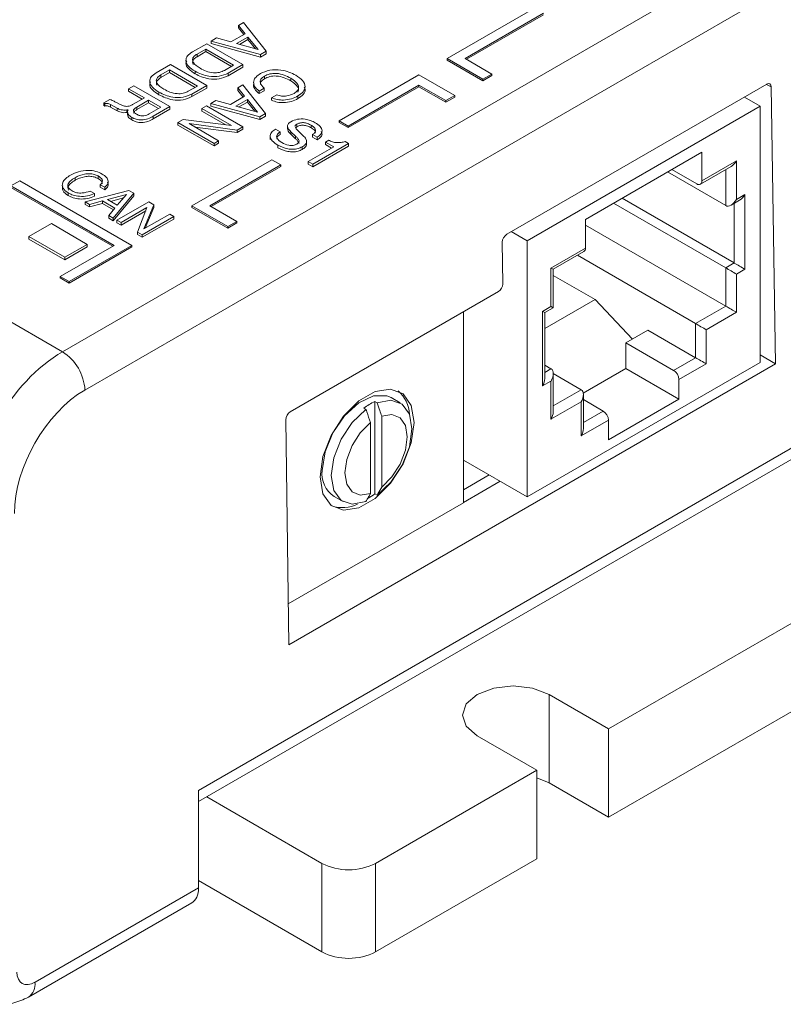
# Model space of a CAD drawing. Header units: inches. Extents: x 0.5 to 33, y 0.5 to 21.5.
# Tile 30 of 35: x 17.3 to 18.5, y 10 to 11.6. Entities that reach past the tile are written whole.
import ezdxf

# ---------------------------------------------------------------- set-up
doc = ezdxf.new("R2010")
doc.units = ezdxf.units.IN
doc.header["$MEASUREMENT"] = 0

msp = doc.modelspace()

# ---------------------------------------------------------------- linework, layer by layer
at = {"color": 7, "linetype": 'Continuous', "lineweight": 15}
for p, q in [((17.3332, 11.0645), (13.1601, 13.4736)), ((17.3332, 11.0645), (18.5548, 11.7697)), ((18.591, 11.7097), (17.3686, 11.004)), ((17.5479, 10.3723), (19.8216, 11.6848)), ((17.5479, 10.3546), (19.8128, 11.6621)), ((18.0781, 11.6068), (17.9403, 11.5272)), ((17.9685, 11.5272), (18.0923, 11.5987)), ((17.9707, 11.526), (18.0923, 11.5962)), ((17.6108, 11.5795), (17.6187, 11.5841)), ((17.6216, 11.5663), (17.6108, 11.5795)), ((17.6108, 11.5795), (17.6108, 11.5754)), ((17.6187, 11.5841), (17.6545, 11.5387)), ((17.5991, 11.5533), (17.6216, 11.5663)), ((17.6258, 11.5611), (17.6079, 11.5507)), ((17.6193, 11.565), (17.6108, 11.5754)), ((17.642, 11.5412), (17.6258, 11.5611)), ((17.6258, 11.5611), (17.6258, 11.557)), ((17.5381, 11.5375), (17.5608, 11.5506)), ((17.5608, 11.5506), (17.618, 11.5176)), ((17.568, 11.5548), (17.5763, 11.5596)), ((17.568, 11.5548), (17.568, 11.5508)), ((17.6457, 11.5336), (17.568, 11.5548)), ((17.6457, 11.5295), (17.568, 11.5508)), ((17.5763, 11.5596), (17.5991, 11.5533)), ((17.6079, 11.5507), (17.642, 11.5412)), ((17.6258, 11.557), (17.6126, 11.5494)), ((17.6377, 11.5424), (17.6258, 11.557)), ((17.5593, 11.5422), (17.5455, 11.5342)), ((17.5593, 11.5381), (17.5455, 11.5301)), ((17.5455, 11.5342), (17.5455, 11.5301)), ((17.6033, 11.5168), (17.5593, 11.5422)), ((17.5593, 11.5422), (17.5593, 11.5381)), ((17.5998, 11.5147), (17.5593, 11.5381)), ((17.642, 11.5412), (17.642, 11.5412)), ((17.6545, 11.5387), (17.6457, 11.5336)), ((17.6545, 11.5346), (17.6457, 11.5295)), ((17.6457, 11.5336), (17.6457, 11.5295)), ((17.6545, 11.5387), (17.6545, 11.5346)), ((17.4809, 11.5045), (17.5036, 11.5176)), ((17.5036, 11.5176), (17.5608, 11.4846)), ((17.5888, 11.5084), (17.6033, 11.5168)), ((17.618, 11.5176), (17.5947, 11.5042)), ((17.618, 11.5135), (17.5947, 11.5001)), ((17.618, 11.5176), (17.618, 11.5135)), ((17.9403, 11.5272), (17.9968, 11.4946)), ((17.9403, 11.5272), (17.9403, 11.5248)), ((17.9403, 11.5248), (17.9968, 11.4921)), ((18.011, 11.5027), (17.9685, 11.5272)), ((17.5021, 11.5092), (17.4883, 11.5012)), ((17.5021, 11.5051), (17.4883, 11.4971)), ((17.4883, 11.5012), (17.4883, 11.4971)), ((17.5461, 11.4838), (17.5021, 11.5092)), ((17.5021, 11.5092), (17.5021, 11.5051)), ((17.5426, 11.4817), (17.5021, 11.5051)), ((17.5424, 11.5071), (17.5424, 11.503)), ((17.5947, 11.5042), (17.5947, 11.5001)), ((17.6518, 11.4993), (17.6518, 11.4952)), ((17.8957, 11.5015), (17.7696, 11.4287)), ((17.9523, 11.4689), (17.8957, 11.5015)), ((17.9968, 11.4946), (18.011, 11.5027)), ((17.9968, 11.4921), (18.011, 11.5003)), ((18.011, 11.5027), (18.011, 11.5003)), ((17.4376, 11.4795), (17.4457, 11.4842)), ((17.4457, 11.4842), (17.5028, 11.4512)), ((17.5316, 11.4754), (17.5461, 11.4838)), ((17.5608, 11.4846), (17.5375, 11.4711)), ((17.5608, 11.4846), (17.5608, 11.4805)), ((17.6098, 11.481), (17.6178, 11.4856)), ((17.6178, 11.4856), (17.6535, 11.4402)), ((17.6933, 11.4962), (17.6933, 11.4921)), ((17.7838, 11.4206), (17.8957, 11.4852)), ((17.7838, 11.4181), (17.8957, 11.4827)), ((17.8957, 11.4852), (17.9381, 11.4607)), ((17.8957, 11.4852), (17.8957, 11.4827)), ((17.8957, 11.4827), (17.9381, 11.4583)), ((17.9968, 11.4946), (17.9968, 11.4921)), ((18.4445, 11.4866), (18.0343, 11.2499)), ((18.4587, 11.0455), (18.4518, 11.4824)), ((17.4625, 11.4651), (17.4376, 11.4795)), ((17.4376, 11.4795), (17.4376, 11.4754)), ((17.459, 11.4631), (17.4376, 11.4754)), ((17.4852, 11.474), (17.4852, 11.47)), ((17.5608, 11.4805), (17.5375, 11.4671)), ((17.5375, 11.4711), (17.5375, 11.4671)), ((17.5981, 11.4548), (17.6206, 11.4678)), ((17.6206, 11.4678), (17.6098, 11.481)), ((17.6098, 11.481), (17.6098, 11.4769)), ((17.6184, 11.4664), (17.6098, 11.4769)), ((17.6515, 11.4805), (17.6434, 11.4758)), ((17.6515, 11.4764), (17.6434, 11.4718)), ((17.6434, 11.4758), (17.6434, 11.4718)), ((17.6515, 11.4805), (17.6515, 11.4764)), ((17.6632, 11.4653), (17.6713, 11.4699)), ((17.7048, 11.4681), (17.7048, 11.464)), ((17.9381, 11.4607), (17.9523, 11.4689)), ((17.9523, 11.4689), (17.9523, 11.4664)), ((17.3986, 11.457), (17.4081, 11.4625)), ((17.4001, 11.4562), (17.3986, 11.457)), ((17.3986, 11.457), (17.3986, 11.453)), ((17.4001, 11.4521), (17.3986, 11.453)), ((17.4001, 11.4562), (17.4001, 11.4521)), ((17.4194, 11.4488), (17.4087, 11.4546)), ((17.4087, 11.4546), (17.4087, 11.4505)), ((17.4195, 11.4571), (17.4243, 11.4546)), ((17.4448, 11.4549), (17.4625, 11.4651)), ((17.4691, 11.4613), (17.4506, 11.4506)), ((17.4691, 11.4572), (17.4506, 11.4465)), ((17.4882, 11.4503), (17.4691, 11.4613)), ((17.4691, 11.4613), (17.4691, 11.4572)), ((17.4846, 11.4483), (17.4691, 11.4572)), ((17.5532, 11.4483), (17.5606, 11.4526)), ((17.5606, 11.4526), (17.6178, 11.4195)), ((17.5671, 11.4563), (17.5753, 11.4611)), ((17.6447, 11.4351), (17.5671, 11.4563)), ((17.5671, 11.4563), (17.5671, 11.4522)), ((17.6447, 11.431), (17.5671, 11.4522)), ((17.5753, 11.4611), (17.5981, 11.4548)), ((17.6249, 11.4626), (17.6069, 11.4522)), ((17.6069, 11.4522), (17.6411, 11.4427)), ((17.6249, 11.4585), (17.6117, 11.4509)), ((17.6411, 11.4427), (17.6249, 11.4626)), ((17.6249, 11.4626), (17.6249, 11.4585)), ((17.6368, 11.4439), (17.6249, 11.4585)), ((17.6632, 11.4653), (17.6632, 11.4612)), ((17.9381, 11.4583), (17.9523, 11.4664)), ((17.9381, 11.4607), (17.9381, 11.4583)), ((18.0665, 11.2395), (18.4343, 11.4518)), ((18.4093, 11.4663), (18.4343, 11.4518)), ((18.4343, 11.4518), (18.4343, 11.0477)), ((17.4194, 11.4447), (17.4087, 11.4505)), ((17.4194, 11.4488), (17.4194, 11.4447)), ((17.4368, 11.4464), (17.4349, 11.446)), ((17.4349, 11.446), (17.4349, 11.442)), ((17.4359, 11.4422), (17.4349, 11.442)), ((17.4359, 11.4433), (17.4359, 11.4382)), ((17.4506, 11.4506), (17.4506, 11.4465)), ((17.4702, 11.4399), (17.4882, 11.4503)), ((17.5028, 11.4512), (17.4765, 11.436)), ((17.5028, 11.4471), (17.4765, 11.4319)), ((17.4765, 11.436), (17.4765, 11.4319)), ((17.5028, 11.4512), (17.5028, 11.4471)), ((17.6, 11.4213), (17.5532, 11.4483)), ((17.5532, 11.4483), (17.5532, 11.4442)), ((17.591, 11.4225), (17.5532, 11.4442)), ((17.6411, 11.4427), (17.6411, 11.4427)), ((17.6535, 11.4402), (17.6447, 11.4351)), ((17.6535, 11.4361), (17.6447, 11.431)), ((17.6535, 11.4402), (17.6535, 11.4361)), ((17.4427, 11.4342), (17.4427, 11.4302)), ((17.5151, 11.4263), (17.5234, 11.4311)), ((17.5151, 11.4263), (17.5151, 11.4222)), ((17.5723, 11.3933), (17.5151, 11.4263)), ((17.5723, 11.3892), (17.5151, 11.4222)), ((17.5234, 11.4311), (17.6, 11.4213)), ((17.6086, 11.4143), (17.533, 11.4244)), ((17.533, 11.4244), (17.5796, 11.3975)), ((17.6447, 11.4351), (17.6447, 11.431)), ((17.6881, 11.4206), (17.6881, 11.4165)), ((17.7029, 11.4235), (17.7029, 11.4194)), ((17.7258, 11.4219), (17.7258, 11.4178)), ((17.7696, 11.4287), (17.7838, 11.4206)), ((17.7696, 11.4287), (17.7696, 11.4263)), ((17.7696, 11.4263), (17.7838, 11.4181)), ((17.7838, 11.4206), (17.7838, 11.4181)), ((17.6086, 11.4102), (17.5422, 11.4191)), ((17.6178, 11.4195), (17.6086, 11.4143)), ((17.6178, 11.4155), (17.6086, 11.4102)), ((17.6086, 11.4143), (17.6086, 11.4102)), ((17.6178, 11.4195), (17.6178, 11.4155)), ((17.6608, 11.4055), (17.6608, 11.4004)), ((17.6689, 11.4153), (17.6693, 11.4155)), ((17.6693, 11.4155), (17.6767, 11.4113)), ((17.6767, 11.4113), (17.6767, 11.4072)), ((17.7009, 11.4047), (17.6936, 11.4117)), ((17.6936, 11.4117), (17.6936, 11.4076)), ((17.7009, 11.4006), (17.6936, 11.4076)), ((17.7003, 11.42), (17.7002, 11.4193)), ((17.7009, 11.4047), (17.7009, 11.4006)), ((17.7029, 11.4194), (17.7012, 11.4179)), ((17.7057, 11.4124), (17.713, 11.4054)), ((17.7353, 11.4029), (17.728, 11.4071)), ((17.728, 11.4071), (17.728, 11.403)), ((17.5796, 11.3975), (17.5723, 11.3933)), ((17.5796, 11.3934), (17.5723, 11.3892)), ((17.5723, 11.3933), (17.5723, 11.3892)), ((17.5796, 11.3975), (17.5796, 11.3934)), ((17.6609, 11.4036), (17.6609, 11.3995)), ((17.673, 11.3906), (17.673, 11.3865)), ((17.7185, 11.3918), (17.7185, 11.3969)), ((17.7185, 11.3958), (17.7185, 11.3917)), ((17.7353, 11.3988), (17.728, 11.403)), ((17.7848, 11.3929), (17.7284, 11.3603)), ((17.7353, 11.4029), (17.7353, 11.3988)), ((17.7482, 11.3954), (17.7533, 11.3984)), ((17.7614, 11.3878), (17.7482, 11.3954)), ((17.7482, 11.3954), (17.7482, 11.3913)), ((17.7578, 11.3858), (17.7482, 11.3913)), ((17.7791, 11.3962), (17.7848, 11.3929)), ((17.7848, 11.3929), (17.7848, 11.3888)), ((17.7115, 11.3878), (17.7115, 11.3837)), ((17.721, 11.3645), (17.7614, 11.3878)), ((17.7848, 11.3888), (17.7284, 11.3562)), ((18.3424, 11.3795), (18.1584, 11.2733)), ((18.3424, 11.3342), (18.3424, 11.3795)), ((17.6635, 11.3675), (17.5375, 11.2947)), ((17.5657, 11.2947), (17.6777, 11.3593)), ((17.6777, 11.3593), (17.6635, 11.3675)), ((17.6777, 11.3593), (17.6777, 11.3569)), ((17.721, 11.3645), (17.721, 11.3604)), ((17.7284, 11.3603), (17.721, 11.3645)), ((17.7284, 11.3562), (17.721, 11.3604)), ((17.7284, 11.3603), (17.7284, 11.3562)), ((18.3967, 11.3655), (18.3424, 11.3342)), ((18.3967, 11.3048), (18.3967, 11.3655)), ((17.5679, 11.2935), (17.6777, 11.3569)), ((18.38, 11.2951), (18.2881, 11.3482)), ((18.2948, 11.352), (18.3341, 11.3294)), ((18.34, 11.3288), (18.3884, 11.3567)), ((17.2661, 11.3343), (17.2519, 11.3262)), ((17.4428, 11.2323), (17.2661, 11.3343)), ((17.353, 11.3391), (17.353, 11.335)), ((17.3895, 11.3418), (17.3895, 11.3377)), ((17.3999, 11.324), (17.3928, 11.328)), ((17.3928, 11.328), (17.3928, 11.324)), ((17.2519, 11.3262), (17.4146, 11.2323)), ((17.2519, 11.3237), (17.4124, 11.2311)), ((17.3422, 11.315), (17.3422, 11.3109)), ((17.3691, 11.301), (17.4379, 11.319)), ((17.3768, 11.318), (17.3838, 11.314)), ((17.3838, 11.314), (17.3838, 11.3099)), ((17.3999, 11.3199), (17.3928, 11.324)), ((17.3999, 11.324), (17.3999, 11.3199)), ((17.4341, 11.3128), (17.404, 11.3046)), ((17.4456, 11.3146), (17.4134, 11.2754)), ((17.4196, 11.2955), (17.4341, 11.3128)), ((17.4341, 11.3128), (17.4341, 11.3128)), ((17.4341, 11.3128), (17.4341, 11.3127)), ((17.4379, 11.319), (17.4456, 11.3146)), ((17.4456, 11.3146), (17.4456, 11.3105)), ((18.4101, 11.3125), (18.3967, 11.3048)), ((18.4101, 11.1948), (18.4101, 11.3125)), ((17.376, 11.297), (17.3691, 11.301)), ((17.3691, 11.301), (17.3691, 11.2969)), ((17.376, 11.2929), (17.3691, 11.2969)), ((17.3961, 11.3024), (17.376, 11.297)), ((17.3961, 11.2984), (17.376, 11.2929)), ((17.376, 11.297), (17.376, 11.2929)), ((17.4158, 11.2911), (17.3961, 11.3024)), ((17.3961, 11.3024), (17.3961, 11.2984)), ((17.4135, 11.2883), (17.3961, 11.2984)), ((17.404, 11.3046), (17.4196, 11.2955)), ((17.4297, 11.3075), (17.4088, 11.3018)), ((17.4456, 11.3105), (17.4134, 11.2713)), ((17.4191, 11.2721), (17.4692, 11.301)), ((17.4772, 11.2964), (17.4618, 11.2582)), ((17.4692, 11.301), (17.4772, 11.2964)), ((17.4772, 11.2964), (17.4772, 11.2923)), ((18.2029, 11.299), (18.38, 11.1968)), ((18.3934, 11.2045), (18.2163, 11.3067)), ((18.3884, 11.296), (18.4017, 11.3037)), ((17.4062, 11.2796), (17.4158, 11.2911)), ((17.4665, 11.292), (17.4256, 11.2684)), ((17.4645, 11.2868), (17.4256, 11.2643)), ((17.4516, 11.2533), (17.4665, 11.292)), ((17.4618, 11.2582), (17.5026, 11.2817)), ((17.4772, 11.2923), (17.4639, 11.2594)), ((17.5026, 11.2817), (17.509, 11.278)), ((17.5375, 11.2947), (17.594, 11.2621)), ((17.5375, 11.2947), (17.5375, 11.2923)), ((17.5375, 11.2923), (17.594, 11.2596)), ((17.6082, 11.2702), (17.5657, 11.2947)), ((17.3156, 11.2666), (17.2802, 11.2462)), ((17.3721, 11.2339), (17.3156, 11.2666)), ((17.4062, 11.2796), (17.4062, 11.2755)), ((17.4134, 11.2754), (17.4062, 11.2796)), ((17.4134, 11.2713), (17.4062, 11.2755)), ((17.4134, 11.2754), (17.4134, 11.2713)), ((17.4256, 11.2684), (17.4191, 11.2721)), ((17.4191, 11.2721), (17.4191, 11.268)), ((17.4256, 11.2643), (17.4191, 11.268)), ((17.4256, 11.2684), (17.4256, 11.2643)), ((17.509, 11.278), (17.4589, 11.2491)), ((17.509, 11.2739), (17.4589, 11.2451)), ((17.509, 11.278), (17.509, 11.2739)), ((17.594, 11.2621), (17.6082, 11.2702)), ((17.594, 11.2596), (17.6082, 11.2678)), ((17.6082, 11.2702), (17.6082, 11.2678)), ((18.1584, 11.228), (18.1584, 11.2733)), ((17.4589, 11.2491), (17.4516, 11.2533)), ((17.4516, 11.2533), (17.4516, 11.2493)), ((17.594, 11.2621), (17.594, 11.2596)), ((18.0415, 11.254), (18.0665, 11.2395)), ((18.38, 11.1363), (18.1584, 11.2642)), ((17.2802, 11.2462), (17.3368, 11.2135)), ((17.2802, 11.2462), (17.2802, 11.2421)), ((17.2802, 11.2421), (17.3368, 11.2094)), ((17.3368, 11.2135), (17.3721, 11.2339)), ((17.3721, 11.2339), (17.3721, 11.2298)), ((17.4589, 11.2451), (17.4516, 11.2493)), ((17.4589, 11.2491), (17.4589, 11.2451)), ((18.0273, 11.2373), (18.0282, 11.1714)), ((18.0665, 11.2395), (18.0665, 10.8354)), ((17.4146, 11.2323), (17.3297, 11.1833)), ((17.3368, 11.2094), (17.3721, 11.2298)), ((17.3438, 11.1751), (17.4428, 11.2323)), ((17.3438, 11.1727), (17.4428, 11.2298)), ((17.4428, 11.2323), (17.4428, 11.2298)), ((18.1584, 11.228), (18.1041, 11.1966)), ((18.1076, 11.1946), (18.156, 11.2226)), ((18.195, 10.4694), (19.4961, 11.2205)), ((17.3368, 11.2135), (17.3368, 11.2094)), ((18.1457, 11.2166), (18.3324, 11.1088)), ((18.3934, 11.2045), (18.38, 11.1968)), ((18.1041, 11.1966), (18.1041, 11.1359)), ((18.1076, 11.1339), (18.1076, 11.1946)), ((18.38, 11.1363), (18.38, 11.1968)), ((18.3967, 11.1871), (18.4101, 11.1948)), ((17.3297, 11.1833), (17.3438, 11.1751)), ((17.3297, 11.1833), (17.3297, 11.1809)), ((17.3297, 11.1809), (17.3438, 11.1727)), ((17.3438, 11.1751), (17.3438, 11.1727)), ((18.1076, 11.1849), (18.1737, 11.1468)), ((18.3967, 11.1267), (18.3967, 11.1871)), ((18.0214, 11.1594), (17.6926, 10.9696)), ((18.1737, 11.1468), (18.0942, 11.1009)), ((18.2325, 11.0843), (18.1737, 11.1468)), ((17.9659, 10.8262), (17.9659, 11.1273)), ((18.1041, 11.1359), (18.0908, 11.1281)), ((18.0908, 11.1281), (18.0908, 11.0105)), ((18.0942, 11.1262), (18.1076, 11.1339)), ((18.0942, 11.0221), (18.0942, 11.1262)), ((18.3324, 11.1088), (18.38, 11.1363)), ((18.3491, 11.0992), (18.3967, 11.1267)), ((18.2224, 11.0785), (18.2572, 11.0985)), ((18.2572, 11.0985), (18.3324, 11.0551)), ((18.3324, 11.1088), (18.3324, 11.0551)), ((18.3491, 11.0455), (18.3491, 11.0992)), ((18.195, 10.3298), (19.4961, 11.0809)), ((18.2976, 11.0351), (18.2224, 11.0785)), ((18.2224, 11.0785), (18.2224, 11.0379)), ((18.0665, 10.8354), (18.4343, 11.0477)), ((18.3324, 11.0551), (18.2976, 11.0351)), ((18.4343, 11.0596), (18.4587, 11.0455)), ((17.6905, 10.602), (18.4587, 11.0455)), ((18.0942, 11.0432), (18.1041, 11.0375)), ((18.155, 10.999), (18.2224, 11.0379)), ((18.2224, 11.0379), (18.306, 10.9897)), ((18.306, 11.0206), (18.3491, 11.0455)), ((18.0908, 11.0105), (18.1041, 11.0182)), ((18.1041, 11.0182), (18.1041, 10.9578)), ((18.1076, 11.03), (18.1517, 11.0045)), ((18.1076, 10.9694), (18.1076, 11.0298)), ((18.306, 10.9897), (18.306, 11.0206)), ((17.8263, 10.9858), (17.8298, 10.9837)), ((17.8263, 10.8402), (17.8263, 10.9858)), ((17.866, 10.9838), (17.8518, 10.992)), ((18.1041, 10.9578), (18.1517, 10.9852)), ((18.1517, 10.9852), (18.1517, 10.9316)), ((18.1552, 10.9432), (18.1552, 10.9969)), ((18.1865, 10.9709), (18.1552, 10.989)), ((18.1949, 10.9256), (18.306, 10.9897)), ((17.8086, 10.9756), (17.8121, 10.9735)), ((17.6855, 10.9569), (17.6905, 10.602)), ((17.8369, 10.9629), (17.8369, 10.8508)), ((18.1517, 10.9316), (18.1949, 10.9565)), ((18.1949, 10.9256), (18.1949, 10.9565)), ((17.8192, 10.8406), (17.8192, 10.9527)), ((18.0665, 10.8354), (17.9659, 10.8935)), ((17.9659, 10.8466), (18.0066, 10.8701)), ((17.9659, 10.8266), (18.0239, 10.8601)), ((17.7618, 10.8361), (17.776, 10.8279)), ((17.8263, 10.8402), (17.8298, 10.8382)), ((17.6896, 10.6667), (17.9659, 10.8262)), ((18.195, 10.4694), (18.101, 10.5237)), ((18.101, 10.3841), (18.101, 10.5237)), ((17.9878, 10.4584), (18.0819, 10.4041)), ((18.195, 10.3298), (18.195, 10.4694)), ((17.8273, 10.2571), (18.0819, 10.4041)), ((18.0819, 10.2645), (18.0819, 10.4041)), ((18.101, 10.3841), (18.0819, 10.3922)), ((18.195, 10.3298), (18.101, 10.3841)), ((17.5479, 10.2186), (17.5479, 10.3723)), ((17.5608, 10.362), (17.7425, 10.2571)), ((17.7425, 10.1175), (17.7425, 10.2571)), ((17.8273, 10.1175), (18.0819, 10.2645)), ((17.8273, 10.2571), (17.8273, 10.1175)), ((17.7425, 10.1175), (17.5479, 10.2298)), ((17.2898, 10.0695), (17.5479, 10.2186)), ((17.2794, 10.0459), (17.5371, 10.1947))]:
    msp.add_line(p, q, dxfattribs=at)
at = {"color": 8, "linetype": 'Continuous', "lineweight": 15}
for p, q in [((18.4441, 11.4864), (18.4518, 11.4824)), ((18.38, 11.2951), (18.38, 11.3519)), ((18.3934, 11.2045), (18.3934, 11.2988)), ((18.0942, 11.0318), (18.1041, 11.0375)), ((18.1517, 11.0045), (18.1076, 10.9791)), ((18.1865, 10.9709), (18.1552, 10.9528))]:
    msp.add_line(p, q, dxfattribs=at)
at = {"color": 7, "linetype": 'Continuous', "lineweight": 15, "flags": 128}
for points in [[(18.1041, 11.1966), (18.1056, 11.1958), (18.1067, 11.1951), (18.1074, 11.1948), (18.1076, 11.1946)], [(17.8881, 10.9528), (17.8837, 10.9795), (17.8708, 10.9979), (17.851, 11.0056), (17.8268, 11.0018), (17.801, 10.9869), (17.7768, 10.9627), (17.757, 10.9322), (17.7441, 10.899), (17.7396, 10.8671), (17.7441, 10.8403), (17.757, 10.822), (17.7768, 10.8142), (17.801, 10.818), (17.8268, 10.8329), (17.851, 10.8571), (17.8708, 10.8876), (17.8837, 10.9209), (17.8881, 10.9528)], [(17.7432, 10.8773), (17.7475, 10.9063), (17.7598, 10.9364), (17.7785, 10.9634), (17.8009, 10.9838), (17.8242, 10.9947), (17.8452, 10.9948), (17.8518, 10.992)], [(17.8298, 10.9837), (17.8513, 10.988), (17.869, 10.9818), (17.8806, 10.966), (17.8846, 10.9426), (17.8806, 10.9145), (17.869, 10.8853), (17.8513, 10.8588), (17.8298, 10.8382)], [(17.8121, 10.828), (17.7906, 10.8237), (17.7729, 10.8299), (17.7614, 10.8457), (17.7573, 10.8691), (17.7614, 10.8972), (17.7729, 10.9263), (17.7906, 10.9529), (17.8121, 10.9735)], [(17.8369, 10.9629), (17.8529, 10.9653), (17.8659, 10.9601), (17.8744, 10.9479), (17.8774, 10.9302), (17.8744, 10.9091), (17.8659, 10.8871), (17.8529, 10.8669), (17.8369, 10.8508)], [(17.8192, 10.8406), (17.8032, 10.8382), (17.7902, 10.8434), (17.7817, 10.8556), (17.7787, 10.8733), (17.7817, 10.8944), (17.7902, 10.9164), (17.8032, 10.9366), (17.8192, 10.9527)], [(18.101, 10.5237), (18.075, 10.5337), (18.0444, 10.5372), (18.0138, 10.5337), (17.9878, 10.5237), (17.9705, 10.5087), (17.9644, 10.491), (17.9705, 10.4734), (17.9878, 10.4584)]]:
    msp.add_lwpolyline(points, dxfattribs=at)
at = {"color": 7, "linetype": 'Continuous', "lineweight": 15}
for centre, radius, start, end in [((18.3373, 11.3334), 0.00516, 230.7963, 9.2126), ((18.1523, 11.2275), 0.00612, 306.6636, 4.6471), ((17.2917, 10.9996), 0.077, 3.2295, 57.3477), ((18.2878, 11.0198), 0.0182, 2.6059, 57.3946), ((17.8322, 10.9651), 0.0484, 0.8668, 50.939), ((17.8594, 10.9079), 0.0846, 113.0712, 126.9234), ((18.1767, 10.9556), 0.0182, 2.6059, 57.3946), ((17.7851, 10.8714), 0.0424, 172.0767, 236.6112), ((17.7714, 10.914), 0.0919, 298.6395, 306.6197), ((17.775, 10.8709), 0.0525, 251.1261, 297.0788), ((17.7849, 10.339), 0.0922, 242.6097, 297.3903), ((17.7849, 10.1994), 0.0922, 242.6097, 297.3903)]:
    msp.add_arc(centre, radius, start, end, dxfattribs=at)
at = {"color": 8, "linetype": 'Continuous', "lineweight": 15}
msp.add_arc((17.2657, 10.066), 0.0243, 304.3265, 8.3188, dxfattribs=at)
at = {"color": 7, "linetype": 'Continuous', "lineweight": 15}
for centre, major_axis, ratio, start_param, end_param in [((18.4446, 11.4782), (0.00497, 0.00892), 0.587367, 5.489582, 7.059464), ((18.3884, 11.3703), (0.0084, 0.0145), 0.577335, 3.92695, 4.71243), ((18.4017, 11.3173), (0.0084, 0.0145), 0.577335, 3.92695, 4.71243), ((18.3884, 11.3096), (0.0084, 0.0145), 0.577335, 3.141633, 4.71243), ((18.0345, 11.2414), (0.00497, 0.00892), 0.587367, 0.776278, 2.34616), ((18.4017, 11.1996), (0.0118, -0.0068), 0.00007, 0.785439, 2.356235), ((18.3884, 11.1919), (0.0118, -0.0068), 0.00007, 0.785439, 2.356235), ((18.0213, 11.1674), (0.00473, 0.00849), 0.587367, 3.917871, 5.487753), ((18.0824, 11.133), (0.0118, -0.0068), 0.00007, 0.000041, 0.785439), ((18.0958, 11.1407), (0.0118, -0.0068), 0.00007, 0.000041, 0.785439), ((18.3884, 11.1315), (0.0118, -0.0068), 0.00007, 0.785439, 2.356235), ((18.3408, 11.104), (0.0118, -0.0068), 0.00007, 0.785439, 2.356235), ((17.3352, 10.8919), (0.1029, 0.1831), 0.585007, 0.778487, 2.33183), ((18.3408, 11.0503), (0.0118, -0.0068), 0.00007, 0.785439, 2.356235), ((18.0958, 11.023), (0.0084, 0.0145), 0.577335, 4.71243, 6.283226), ((18.0824, 11.0153), (0.0084, 0.0145), 0.577335, 4.71243, 5.497828), ((17.3705, 10.8722), (0.0779, 0.1398), 0.587367, 0.776279, 2.329622), ((18.1434, 10.9901), (0.0084, 0.0145), 0.577335, 4.71243, 6.283226), ((17.6928, 10.9611), (0.00501, 0.009), 0.587367, 0.776278, 2.34616), ((18.0958, 10.9626), (0.0084, 0.0145), 0.577335, 4.71243, 5.497828), ((18.1434, 10.9364), (0.0084, 0.0145), 0.577335, 4.71243, 5.497828), ((17.5126, 10.2383), (-0.0243, 0.0437), 0.587367, 3.150631, 3.953563), ((17.2893, 10.1025), (0.0195, 0.0349), 0.587367, 2.364528, 3.917871)]:
    msp.add_ellipse(centre, major_axis=major_axis, ratio=ratio, start_param=start_param, end_param=end_param, dxfattribs=at)
for points, knots in [([(17.5424, 11.5071), (17.5387, 11.5095), (17.5313, 11.5143), (17.527, 11.5233), (17.5295, 11.5317), (17.5352, 11.5356), (17.5381, 11.5375)], [0, 0, 0, 0, 0.280765, 0.560143, 0.779775, 1, 1, 1, 1]), ([(17.5455, 11.5342), (17.5437, 11.533), (17.54, 11.5306), (17.5379, 11.5258), (17.5399, 11.5187), (17.5461, 11.5146), (17.5505, 11.5117)], [0, 0, 0, 0, 0.187208, 0.373861, 0.560905, 1, 1, 1, 1]), ([(17.5455, 11.5301), (17.5437, 11.5289), (17.5401, 11.5265), (17.5379, 11.522), (17.539, 11.5191), (17.5395, 11.5179)], [0, 0, 0, 0, 0.357642, 0.714225, 1, 1, 1, 1]), ([(17.5424, 11.503), (17.5388, 11.5054), (17.5315, 11.5102), (17.5268, 11.518), (17.5288, 11.5224), (17.5293, 11.5236)], [0, 0, 0, 0, 0.419025, 0.83598, 1, 1, 1, 1]), ([(17.4852, 11.474), (17.4815, 11.4765), (17.4741, 11.4813), (17.4698, 11.4902), (17.4723, 11.4987), (17.478, 11.5026), (17.4809, 11.5045)], [0, 0, 0, 0, 0.280765, 0.560143, 0.779777, 1, 1, 1, 1]), ([(17.4883, 11.5012), (17.4865, 11.5), (17.4828, 11.4975), (17.4807, 11.4927), (17.4827, 11.4857), (17.4889, 11.4816), (17.4933, 11.4787)], [0, 0, 0, 0, 0.187208, 0.373862, 0.560904, 1, 1, 1, 1]), ([(17.5947, 11.5042), (17.5902, 11.5022), (17.5814, 11.4982), (17.5603, 11.4986), (17.5492, 11.5038), (17.5424, 11.5071)], [0, 0, 0, 0, 0.28013, 0.56017, 1, 1, 1, 1]), ([(17.5947, 11.5001), (17.5902, 11.4981), (17.5814, 11.4941), (17.5603, 11.4945), (17.5492, 11.4998), (17.5424, 11.503)], [0, 0, 0, 0, 0.28013, 0.56017, 1, 1, 1, 1]), ([(17.5505, 11.5117), (17.5535, 11.5101), (17.5595, 11.5069), (17.5703, 11.5043), (17.5813, 11.5048), (17.5863, 11.5072), (17.5888, 11.5084)], [0, 0, 0, 0, 0.281184, 0.560918, 0.780154, 1, 1, 1, 1]), ([(17.6434, 11.4758), (17.6407, 11.4782), (17.6354, 11.483), (17.634, 11.4911), (17.6379, 11.4982), (17.643, 11.5016), (17.6455, 11.5033)], [0, 0, 0, 0, 0.28026, 0.559542, 0.77957, 1, 1, 1, 1]), ([(17.6518, 11.4993), (17.6497, 11.4978), (17.6455, 11.4948), (17.6446, 11.4875), (17.6489, 11.4832), (17.6515, 11.4805)], [0, 0, 0, 0, 0.280259, 0.560179, 1, 1, 1, 1]), ([(17.6455, 11.5033), (17.6502, 11.5054), (17.6595, 11.5098), (17.677, 11.5097), (17.691, 11.5062), (17.6979, 11.5026), (17.7013, 11.5008)], [0, 0, 0, 0, 0.279342, 0.558231, 0.778862, 1, 1, 1, 1]), ([(17.6933, 11.4962), (17.69, 11.4979), (17.6835, 11.5013), (17.6717, 11.5042), (17.6599, 11.5033), (17.6545, 11.5006), (17.6518, 11.4993)], [0, 0, 0, 0, 0.281223, 0.560728, 0.779866, 1, 1, 1, 1]), ([(17.6933, 11.4921), (17.69, 11.4938), (17.6835, 11.4973), (17.6717, 11.5001), (17.6599, 11.4992), (17.6545, 11.4966), (17.6518, 11.4952)], [0, 0, 0, 0, 0.281223, 0.560728, 0.779866, 1, 1, 1, 1]), ([(17.7013, 11.5008), (17.7053, 11.4982), (17.7132, 11.493), (17.7173, 11.4833), (17.714, 11.4743), (17.7078, 11.4701), (17.7048, 11.4681)], [0, 0, 0, 0, 0.280602, 0.559811, 0.779613, 1, 1, 1, 1]), ([(17.4852, 11.47), (17.4816, 11.4724), (17.4743, 11.4772), (17.4696, 11.485), (17.4716, 11.4893), (17.4721, 11.4906)], [0, 0, 0, 0, 0.4190249, 0.8359796, 1, 1, 1, 1]), ([(17.4883, 11.4971), (17.4865, 11.4959), (17.4829, 11.4935), (17.4807, 11.4889), (17.4818, 11.4861), (17.4823, 11.4849)], [0, 0, 0, 0, 0.357643, 0.714226, 1, 1, 1, 1]), ([(17.6434, 11.4718), (17.6408, 11.4741), (17.6357, 11.4789), (17.6336, 11.4852), (17.6354, 11.4882), (17.6356, 11.4885)], [0, 0, 0, 0, 0.472557, 0.943462, 1, 1, 1, 1]), ([(17.6518, 11.4952), (17.6496, 11.4937), (17.6458, 11.4911), (17.6458, 11.4878), (17.6458, 11.4864)], [0, 0, 0, 0, 0.586582, 1, 1, 1, 1]), ([(17.6986, 11.4721), (17.7005, 11.4734), (17.7043, 11.476), (17.7062, 11.4812), (17.7043, 11.4886), (17.6978, 11.4931), (17.6933, 11.4962)], [0, 0, 0, 0, 0.1871352, 0.3739433, 0.5612004, 1, 1, 1, 1]), ([(17.7045, 11.4743), (17.705, 11.4752), (17.7063, 11.4778), (17.7041, 11.4846), (17.6977, 11.489), (17.6933, 11.4921)], [0, 0, 0, 0, 0.145219, 0.400889, 1, 1, 1, 1]), ([(17.5375, 11.4711), (17.533, 11.4691), (17.5242, 11.4652), (17.5031, 11.4655), (17.492, 11.4708), (17.4852, 11.474)], [0, 0, 0, 0, 0.280129, 0.56017, 1, 1, 1, 1]), ([(17.5375, 11.4671), (17.533, 11.4651), (17.5242, 11.4611), (17.5031, 11.4615), (17.492, 11.4667), (17.4852, 11.47)], [0, 0, 0, 0, 0.280129, 0.56017, 1, 1, 1, 1]), ([(17.4933, 11.4787), (17.4963, 11.4771), (17.5023, 11.4739), (17.5131, 11.4713), (17.5241, 11.4718), (17.5291, 11.4742), (17.5316, 11.4754)], [0, 0, 0, 0, 0.281184, 0.560918, 0.780156, 1, 1, 1, 1]), ([(17.7048, 11.4681), (17.7015, 11.4664), (17.695, 11.4631), (17.6831, 11.4613), (17.6718, 11.4621), (17.6661, 11.4642), (17.6632, 11.4653)], [0, 0, 0, 0, 0.280432, 0.559809, 0.779684, 1, 1, 1, 1]), ([(17.6713, 11.4699), (17.6738, 11.4691), (17.6787, 11.4675), (17.6894, 11.4678), (17.6951, 11.4705), (17.6986, 11.4721)], [0, 0, 0, 0, 0.2807428, 0.5609201, 1, 1, 1, 1]), ([(17.7147, 11.4819), (17.7153, 11.4808), (17.7172, 11.477), (17.7138, 11.4702), (17.7078, 11.4661), (17.7048, 11.464)], [0, 0, 0, 0, 0.179348, 0.589128, 1, 1, 1, 1]), ([(17.4087, 11.4546), (17.4073, 11.4554), (17.4054, 11.4564), (17.4021, 11.4565), (17.4008, 11.4563), (17.4001, 11.4562)], [0, 0, 0, 0, 0.559417, 0.779286, 1, 1, 1, 1]), ([(17.4087, 11.4505), (17.4073, 11.4513), (17.4054, 11.4523), (17.4021, 11.4525), (17.4008, 11.4522), (17.4001, 11.4521)], [0, 0, 0, 0, 0.559417, 0.779286, 1, 1, 1, 1]), ([(17.4081, 11.4625), (17.4103, 11.4616), (17.4143, 11.4599), (17.4179, 11.458), (17.4195, 11.4571)], [0, 0, 0, 0, 0.559579, 1, 1, 1, 1]), ([(17.4243, 11.4546), (17.426, 11.4538), (17.4293, 11.4521), (17.4358, 11.4513), (17.441, 11.4529), (17.4436, 11.4542), (17.4448, 11.4549)], [0, 0, 0, 0, 0.281196, 0.558152, 0.77859, 1, 1, 1, 1]), ([(17.7048, 11.464), (17.7015, 11.4623), (17.695, 11.459), (17.6831, 11.4572), (17.6718, 11.458), (17.6661, 11.4601), (17.6632, 11.4612)], [0, 0, 0, 0, 0.280432, 0.559809, 0.779684, 1, 1, 1, 1]), ([(17.4349, 11.446), (17.4333, 11.4459), (17.4302, 11.4456), (17.4245, 11.4464), (17.4213, 11.4479), (17.4194, 11.4488)], [0, 0, 0, 0, 0.280203, 0.560355, 1, 1, 1, 1]), ([(17.4349, 11.442), (17.4333, 11.4418), (17.4302, 11.4415), (17.4245, 11.4423), (17.4213, 11.4438), (17.4194, 11.4447)], [0, 0, 0, 0, 0.280203, 0.560355, 1, 1, 1, 1]), ([(17.4359, 11.4438), (17.436, 11.4443), (17.4362, 11.4452), (17.4366, 11.446), (17.4368, 11.4464)], [0, 0, 0, 0, 0.559879, 1, 1, 1, 1]), ([(17.4427, 11.4342), (17.4404, 11.4358), (17.4363, 11.4386), (17.4361, 11.4422), (17.4359, 11.4438)], [0, 0, 0, 0, 0.5599223, 1, 1, 1, 1]), ([(17.4427, 11.4302), (17.4404, 11.4317), (17.4366, 11.4342), (17.4363, 11.4375), (17.4362, 11.4387)], [0, 0, 0, 0, 0.6184505, 1, 1, 1, 1]), ([(17.4765, 11.436), (17.4738, 11.4346), (17.4685, 11.4318), (17.4586, 11.4298), (17.4492, 11.431), (17.4449, 11.4331), (17.4427, 11.4342)], [0, 0, 0, 0, 0.28107, 0.560129, 0.779502, 1, 1, 1, 1]), ([(17.4506, 11.4506), (17.4491, 11.4497), (17.4462, 11.4479), (17.4446, 11.4444), (17.4468, 11.4414), (17.4491, 11.4399), (17.4502, 11.4392)], [0, 0, 0, 0, 0.281168, 0.558856, 0.778826, 1, 1, 1, 1]), ([(17.4506, 11.4465), (17.449, 11.4456), (17.4462, 11.444), (17.4457, 11.4417), (17.4455, 11.4407)], [0, 0, 0, 0, 0.547041, 1, 1, 1, 1]), ([(17.4502, 11.4392), (17.4518, 11.4384), (17.455, 11.4367), (17.4615, 11.4364), (17.4665, 11.4379), (17.4689, 11.4393), (17.4702, 11.4399)], [0, 0, 0, 0, 0.2806787, 0.557796, 0.7784652, 1, 1, 1, 1]), ([(17.4765, 11.4319), (17.4738, 11.4305), (17.4685, 11.4277), (17.4586, 11.4257), (17.4492, 11.4269), (17.4449, 11.4291), (17.4427, 11.4302)], [0, 0, 0, 0, 0.28107, 0.560129, 0.779502, 1, 1, 1, 1]), ([(17.6881, 11.4206), (17.6885, 11.422), (17.6892, 11.4247), (17.6924, 11.4266), (17.6937, 11.4275)], [0, 0, 0, 0, 0.5581188, 1, 1, 1, 1]), ([(17.6936, 11.4117), (17.692, 11.4132), (17.6892, 11.416), (17.6884, 11.4192), (17.6881, 11.4206)], [0, 0, 0, 0, 0.5607911, 1, 1, 1, 1]), ([(17.6937, 11.4275), (17.6969, 11.429), (17.7034, 11.432), (17.7154, 11.432), (17.725, 11.4295), (17.7298, 11.4271), (17.7322, 11.4258)], [0, 0, 0, 0, 0.279422, 0.558235, 0.778849, 1, 1, 1, 1]), ([(17.7029, 11.4235), (17.7018, 11.4229), (17.7006, 11.4222), (17.7005, 11.4212), (17.7005, 11.4212)], [0, 0, 0, 0, 0.9390171, 1, 1, 1, 1]), ([(17.7258, 11.4219), (17.724, 11.4228), (17.7204, 11.4247), (17.7139, 11.4263), (17.7074, 11.4257), (17.7044, 11.4242), (17.7029, 11.4235)], [0, 0, 0, 0, 0.2811741, 0.5606044, 0.7797551, 1, 1, 1, 1]), ([(17.7258, 11.4178), (17.724, 11.4187), (17.7204, 11.4206), (17.7139, 11.4222), (17.7074, 11.4216), (17.7044, 11.4202), (17.7029, 11.4194)], [0, 0, 0, 0, 0.2811741, 0.5606044, 0.7797551, 1, 1, 1, 1]), ([(17.728, 11.4071), (17.7295, 11.4084), (17.7326, 11.4109), (17.7328, 11.4155), (17.7301, 11.4192), (17.7272, 11.421), (17.7258, 11.4219)], [0, 0, 0, 0, 0.279939, 0.558667, 0.779086, 1, 1, 1, 1]), ([(17.7322, 11.4258), (17.7349, 11.424), (17.7405, 11.4204), (17.7436, 11.4136), (17.7414, 11.4074), (17.7373, 11.4044), (17.7353, 11.4029)], [0, 0, 0, 0, 0.280635, 0.559773, 0.779571, 1, 1, 1, 1]), ([(17.6609, 11.4036), (17.6611, 11.4061), (17.6616, 11.4105), (17.6667, 11.4138), (17.6689, 11.4153)], [0, 0, 0, 0, 0.55821, 1, 1, 1, 1]), ([(17.6767, 11.4113), (17.6747, 11.4099), (17.6709, 11.4071), (17.6709, 11.4003), (17.6761, 11.3967), (17.6793, 11.3945)], [0, 0, 0, 0, 0.280801, 0.560334, 1, 1, 1, 1]), ([(17.6767, 11.4072), (17.6746, 11.4058), (17.6714, 11.4037), (17.6717, 11.4009), (17.6718, 11.4)], [0, 0, 0, 0, 0.6563479, 1, 1, 1, 1]), ([(17.6936, 11.4076), (17.692, 11.4091), (17.6892, 11.4119), (17.6884, 11.4151), (17.6881, 11.4165)], [0, 0, 0, 0, 0.5607911, 1, 1, 1, 1]), ([(17.7002, 11.4193), (17.701, 11.418), (17.7024, 11.4155), (17.7047, 11.4134), (17.7057, 11.4124)], [0, 0, 0, 0, 0.5590582, 1, 1, 1, 1]), ([(17.7066, 11.3971), (17.7059, 11.3986), (17.7045, 11.4013), (17.702, 11.4036), (17.7009, 11.4047)], [0, 0, 0, 0, 0.558858, 1, 1, 1, 1]), ([(17.713, 11.4054), (17.7147, 11.4038), (17.7177, 11.4008), (17.7183, 11.3973), (17.7185, 11.3958)], [0, 0, 0, 0, 0.560844, 1, 1, 1, 1]), ([(17.7321, 11.4096), (17.7322, 11.4103), (17.7325, 11.4122), (17.73, 11.4151), (17.7272, 11.4169), (17.7258, 11.4178)], [0, 0, 0, 0, 0.213079, 0.606099, 1, 1, 1, 1]), ([(17.7413, 11.4122), (17.7419, 11.4111), (17.7436, 11.4083), (17.7413, 11.4033), (17.7373, 11.4003), (17.7353, 11.3988)], [0, 0, 0, 0, 0.2239707, 0.6114299, 1, 1, 1, 1]), ([(17.673, 11.3906), (17.6696, 11.3927), (17.6636, 11.3965), (17.6617, 11.4014), (17.6609, 11.4036)], [0, 0, 0, 0, 0.5605535, 1, 1, 1, 1]), ([(17.7115, 11.3878), (17.7094, 11.3868), (17.7052, 11.3847), (17.697, 11.3837), (17.6851, 11.3847), (17.678, 11.3881), (17.673, 11.3906)], [0, 0, 0, 0, 0.187158, 0.373937, 0.561155, 1, 1, 1, 1]), ([(17.6793, 11.3945), (17.6827, 11.3927), (17.6871, 11.3905), (17.6938, 11.3898), (17.6984, 11.39), (17.7011, 11.3913), (17.7029, 11.3921)], [0, 0, 0, 0, 0.499301, 0.625085, 0.750717, 1, 1, 1, 1]), ([(17.7066, 11.393), (17.7059, 11.3945), (17.7045, 11.3972), (17.702, 11.3996), (17.7009, 11.4006)], [0, 0, 0, 0, 0.558858, 1, 1, 1, 1]), ([(17.7029, 11.3921), (17.7041, 11.3929), (17.7064, 11.3944), (17.7065, 11.3963), (17.7066, 11.3971)], [0, 0, 0, 0, 0.56085, 1, 1, 1, 1]), ([(17.7185, 11.3958), (17.7179, 11.3941), (17.7168, 11.391), (17.7131, 11.3888), (17.7115, 11.3878)], [0, 0, 0, 0, 0.5579233, 1, 1, 1, 1]), ([(17.7185, 11.3917), (17.7179, 11.39), (17.7168, 11.387), (17.7131, 11.3847), (17.7115, 11.3837)], [0, 0, 0, 0, 0.5579233, 1, 1, 1, 1]), ([(17.7533, 11.3984), (17.7552, 11.3973), (17.7587, 11.3954), (17.7633, 11.3947), (17.7653, 11.3944)], [0, 0, 0, 0, 0.560333, 1, 1, 1, 1]), ([(17.7653, 11.3944), (17.768, 11.3944), (17.7728, 11.3944), (17.7772, 11.3956), (17.7791, 11.3962)], [0, 0, 0, 0, 0.5586512, 1, 1, 1, 1]), ([(17.7115, 11.3837), (17.7094, 11.3827), (17.7052, 11.3806), (17.697, 11.3796), (17.6851, 11.3806), (17.678, 11.3841), (17.673, 11.3865)], [0, 0, 0, 0, 0.187158, 0.373937, 0.561155, 1, 1, 1, 1]), ([(17.3422, 11.315), (17.339, 11.3174), (17.3324, 11.3221), (17.3325, 11.3309), (17.3378, 11.338), (17.3432, 11.3415), (17.346, 11.3432)], [0, 0, 0, 0, 0.279339, 0.558252, 0.778863, 1, 1, 1, 1]), ([(17.346, 11.3432), (17.3499, 11.3452), (17.3579, 11.3492), (17.3726, 11.3513), (17.3862, 11.3496), (17.3925, 11.3465), (17.3956, 11.3449)], [0, 0, 0, 0, 0.2806043, 0.5598236, 0.7796227, 1, 1, 1, 1]), ([(17.3895, 11.3418), (17.3875, 11.3428), (17.3836, 11.3447), (17.3758, 11.3457), (17.3645, 11.3447), (17.3578, 11.3414), (17.353, 11.3391)], [0, 0, 0, 0, 0.187125, 0.373936, 0.561193, 1, 1, 1, 1]), ([(17.3956, 11.3449), (17.3981, 11.3433), (17.4031, 11.34), (17.4059, 11.334), (17.4047, 11.3283), (17.4015, 11.3254), (17.3999, 11.324)], [0, 0, 0, 0, 0.280429, 0.559785, 0.77968, 1, 1, 1, 1]), ([(17.353, 11.3391), (17.3504, 11.3375), (17.3452, 11.3342), (17.3409, 11.3282), (17.3423, 11.3223), (17.3463, 11.3196), (17.3483, 11.3182)], [0, 0, 0, 0, 0.281224, 0.560727, 0.779866, 1, 1, 1, 1]), ([(17.353, 11.335), (17.3504, 11.3334), (17.3453, 11.3301), (17.3407, 11.3244), (17.3422, 11.3207), (17.3428, 11.3193)], [0, 0, 0, 0, 0.377564, 0.752819, 1, 1, 1, 1]), ([(17.3895, 11.3377), (17.3875, 11.3387), (17.3836, 11.3406), (17.3758, 11.3416), (17.3645, 11.3406), (17.3578, 11.3373), (17.353, 11.335)], [0, 0, 0, 0, 0.187125, 0.373936, 0.561193, 1, 1, 1, 1]), ([(17.3928, 11.328), (17.394, 11.3293), (17.3964, 11.3318), (17.3961, 11.3372), (17.392, 11.34), (17.3895, 11.3418)], [0, 0, 0, 0, 0.280739, 0.560915, 1, 1, 1, 1]), ([(17.3957, 11.3296), (17.3957, 11.3304), (17.3959, 11.3335), (17.3922, 11.336), (17.3895, 11.3377)], [0, 0, 0, 0, 0.274989, 1, 1, 1, 1]), ([(17.4041, 11.3319), (17.4046, 11.3311), (17.406, 11.3286), (17.4046, 11.3242), (17.4014, 11.3213), (17.3999, 11.3199)], [0, 0, 0, 0, 0.203379, 0.601304, 1, 1, 1, 1]), ([(17.3422, 11.3109), (17.3388, 11.3133), (17.3323, 11.3179), (17.3332, 11.3237), (17.3337, 11.3265)], [0, 0, 0, 0, 0.5216151, 1, 1, 1, 1]), ([(17.3838, 11.314), (17.3802, 11.3126), (17.373, 11.3099), (17.3607, 11.3092), (17.3499, 11.3112), (17.3448, 11.3137), (17.3422, 11.315)], [0, 0, 0, 0, 0.280252, 0.559554, 0.779577, 1, 1, 1, 1]), ([(17.3483, 11.3182), (17.3506, 11.3171), (17.3552, 11.315), (17.3662, 11.3145), (17.3728, 11.3167), (17.3768, 11.318)], [0, 0, 0, 0, 0.28026, 0.560176, 1, 1, 1, 1]), ([(17.3838, 11.3099), (17.3802, 11.3085), (17.373, 11.3058), (17.3607, 11.3051), (17.3499, 11.3071), (17.3448, 11.3096), (17.3422, 11.3109)], [0, 0, 0, 0, 0.280252, 0.559554, 0.779577, 1, 1, 1, 1]), ([(17.8192, 10.9527), (17.8173, 10.9584), (17.8149, 10.9653), (17.8125, 10.9723), (17.8121, 10.9735)], [0, 0, 0, 0, 0.822277, 1, 1, 1, 1]), ([(17.8298, 10.9837), (17.8312, 10.9797), (17.8335, 10.9727), (17.8359, 10.9658), (17.8369, 10.9629)], [0, 0, 0, 0, 0.584335, 1, 1, 1, 1]), ([(17.8369, 10.8508), (17.8349, 10.8474), (17.8326, 10.8431), (17.8302, 10.8389), (17.8298, 10.8382)], [0, 0, 0, 0, 0.822276, 1, 1, 1, 1]), ([(17.8121, 10.828), (17.8135, 10.8304), (17.8159, 10.8346), (17.8182, 10.8389), (17.8192, 10.8406)], [0, 0, 0, 0, 0.584334, 1, 1, 1, 1]), ([(17.2105, 10.044), (17.2174, 10.0408), (17.2314, 10.0344), (17.2563, 10.0353), (17.2714, 10.0422), (17.2794, 10.0459)], [0, 0, 0, 0, 0.313926, 0.632157, 1, 1, 1, 1])]:
    msp.add_open_spline(points, degree=3, knots=knots, dxfattribs=at)

doc.saveas('drawing.dxf')
